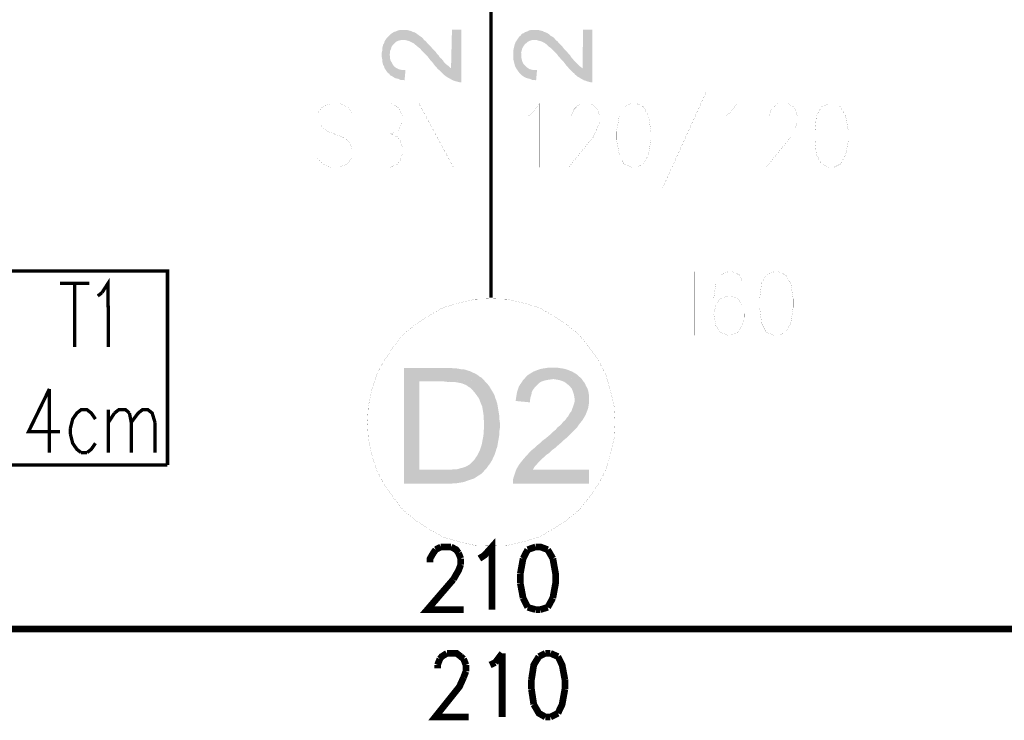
# Model space of a CAD drawing. Header units: millimetres. Extents: x -14047 to 49934, y -21523 to 14989.
# Tile 105 of 256: x 1256 to 1443, y 5150 to 5283. Entities that reach past the tile are written whole.
import ezdxf

# ---------------------------------------------------------------- set-up
doc = ezdxf.new("R2010")
doc.units = ezdxf.units.MM
doc.layers.add('H', color=7, linetype='Continuous')
doc.layers.add('P', color=7, linetype='Continuous')

msp = doc.modelspace()

# ---------------------------------------------------------------- hatches: boundary and pattern name
at = {"layer": 'H', "linetype": 'Continuous'}
for points in [[(1339.557, 5270.849), (1339.207, 5270.939), (1338.853, 5271.029), (1338.588, 5271.114), (1338.323, 5271.204), (1337.973, 5271.379), (1337.708, 5271.554), (1337.353, 5271.734), (1337.088, 5271.909), (1336.738, 5272.173), (1336.383, 5272.523), (1336.208, 5272.703), (1335.413, 5273.408), (1335.148, 5273.758), (1334.883, 5274.023), (1334.618, 5274.378), (1334.358, 5274.728), (1334.003, 5275.083), (1333.473, 5275.788), (1333.123, 5276.143), (1332.858, 5276.403), (1332.328, 5276.933), (1332.153, 5277.198), (1331.888, 5277.378), (1331.708, 5277.553), (1331.444, 5277.728), (1331.269, 5277.903), (1330.829, 5278.258), (1330.474, 5278.433), (1330.124, 5278.608), (1329.859, 5278.698), (1329.504, 5278.788), (1329.154, 5278.873), (1328.979, 5278.873), (1328.624, 5278.873), (1328.269, 5278.788), (1327.919, 5278.698), (1327.564, 5278.523), (1327.299, 5278.258), (1327.124, 5278.083), (1326.859, 5277.818), (1326.684, 5277.553), (1326.594, 5277.198), (1326.419, 5276.848), (1326.419, 5276.493), (1326.329, 5276.143), (1326.329, 5279.757), (1326.594, 5280.022), (1326.859, 5280.197), (1327.124, 5280.372), (1327.479, 5280.462), (1327.829, 5280.637), (1328.184, 5280.727), (1328.534, 5280.727), (1328.889, 5280.727), (1329.329, 5280.727), (1329.684, 5280.727), (1330.389, 5280.552), (1330.739, 5280.372), (1331.094, 5280.287), (1331.359, 5280.107), (1331.623, 5279.932), (1331.973, 5279.667), (1332.238, 5279.492), (1332.593, 5279.228), (1332.768, 5278.963), (1332.943, 5278.788), (1333.208, 5278.608), (1333.388, 5278.348), (1333.648, 5278.083), (1333.913, 5277.818), (1334.178, 5277.553), (1334.443, 5277.198), (1334.708, 5276.933), (1335.063, 5276.583), (1335.238, 5276.318), (1335.588, 5275.963), (1335.853, 5275.523), (1336.208, 5275.258), (1336.473, 5274.908), (1336.648, 5274.643), (1336.823, 5274.463), (1337.003, 5274.288), (1337.443, 5273.938), (1337.708, 5273.673), (1337.973, 5273.493), (1338.148, 5280.812), (1339.912, 5280.812), (1339.912, 5270.849)], [(1364.424, 5270.849), (1364.074, 5270.939), (1363.719, 5271.029), (1363.544, 5271.114), (1363.189, 5271.204), (1362.929, 5271.379), (1362.574, 5271.554), (1362.309, 5271.734), (1361.959, 5271.909), (1361.694, 5272.173), (1361.514, 5272.258), (1361.339, 5272.523), (1361.075, 5272.703), (1360.37, 5273.408), (1360.105, 5273.758), (1359.84, 5274.023), (1359.575, 5274.378), (1359.31, 5274.728), (1358.96, 5275.083), (1358.34, 5275.788), (1358.075, 5276.143), (1357.81, 5276.403), (1357.285, 5276.933), (1357.02, 5277.198), (1356.84, 5277.378), (1356.58, 5277.553), (1356.4, 5277.728), (1356.225, 5277.903), (1355.785, 5278.258), (1355.43, 5278.433), (1355.08, 5278.608), (1354.725, 5278.698), (1354.375, 5278.788), (1354.11, 5278.873), (1353.846, 5278.873), (1353.491, 5278.873), (1353.141, 5278.788), (1352.876, 5278.698), (1352.521, 5278.523), (1352.256, 5278.258), (1351.991, 5278.083), (1351.816, 5277.818), (1351.641, 5277.553), (1351.461, 5277.198), (1351.376, 5276.848), (1351.286, 5276.493), (1351.286, 5276.143), (1351.201, 5279.757), (1351.461, 5280.022), (1351.816, 5280.197), (1352.081, 5280.372), (1352.436, 5280.462), (1352.696, 5280.637), (1353.051, 5280.727), (1353.406, 5280.727), (1353.846, 5280.727), (1354.285, 5280.727), (1354.635, 5280.727), (1355.345, 5280.552), (1355.695, 5280.372), (1355.96, 5280.287), (1356.315, 5280.107), (1356.58, 5279.932), (1356.84, 5279.667), (1357.195, 5279.492), (1357.55, 5279.228), (1357.725, 5278.963), (1357.9, 5278.788), (1358.165, 5278.608), (1358.34, 5278.348), (1358.605, 5278.083), (1358.87, 5277.818), (1359.135, 5277.553), (1359.4, 5277.198), (1359.665, 5276.933), (1360.015, 5276.583), (1360.195, 5276.318), (1360.545, 5275.963), (1360.81, 5275.523), (1361.075, 5275.258), (1361.339, 5274.908), (1361.604, 5274.643), (1361.779, 5274.463), (1361.959, 5274.288), (1362.309, 5273.938), (1362.664, 5273.673), (1362.929, 5273.493), (1363.014, 5280.812), (1364.779, 5280.812), (1364.779, 5270.849)], [(1329.154, 5271.204), (1328.799, 5271.289), (1328.359, 5271.289), (1328.009, 5271.469), (1327.654, 5271.554), (1327.299, 5271.644), (1327.039, 5271.819), (1326.774, 5271.999), (1326.419, 5272.173), (1326.244, 5272.438), (1325.979, 5272.613), (1325.714, 5272.968), (1325.359, 5273.493), (1325.274, 5273.848), (1325.094, 5274.113), (1325.009, 5274.463), (1324.919, 5274.818), (1324.919, 5275.173), (1324.834, 5275.613), (1324.834, 5275.963), (1324.834, 5276.493), (1324.919, 5276.848), (1324.919, 5277.288), (1325.009, 5277.638), (1325.094, 5277.993), (1325.274, 5278.258), (1325.359, 5278.608), (1325.714, 5279.138), (1325.979, 5279.403), (1326.329, 5279.757), (1326.329, 5276.053), (1326.419, 5275.613), (1326.419, 5275.258), (1326.509, 5274.908), (1326.684, 5274.643), (1326.859, 5274.288), (1327.039, 5274.023), (1327.389, 5273.673), (1327.654, 5273.493), (1328.009, 5273.318), (1328.359, 5273.228), (1328.714, 5273.143), (1329.064, 5273.143), (1329.329, 5273.143)], [(1354.11, 5271.204), (1353.666, 5271.289), (1353.316, 5271.289), (1352.961, 5271.469), (1352.611, 5271.554), (1352.256, 5271.644), (1351.906, 5271.819), (1351.641, 5271.999), (1351.376, 5272.173), (1351.111, 5272.438), (1350.936, 5272.613), (1350.671, 5272.968), (1350.316, 5273.493), (1350.141, 5273.848), (1350.051, 5274.113), (1349.966, 5274.463), (1349.876, 5274.818), (1349.786, 5275.173), (1349.786, 5275.613), (1349.786, 5275.963), (1349.786, 5276.493), (1349.786, 5276.848), (1349.876, 5277.288), (1349.966, 5277.638), (1350.051, 5277.993), (1350.141, 5278.258), (1350.316, 5278.608), (1350.671, 5279.138), (1350.846, 5279.403), (1351.201, 5279.757), (1351.286, 5276.053), (1351.286, 5275.613), (1351.376, 5275.258), (1351.461, 5274.908), (1351.551, 5274.643), (1351.726, 5274.288), (1351.991, 5274.023), (1352.346, 5273.673), (1352.611, 5273.493), (1352.876, 5273.318), (1353.226, 5273.228), (1353.581, 5273.143), (1354.02, 5273.143), (1354.285, 5273.143)], [(1329.064, 5194.659), (1329.064, 5216.616), (1337.353, 5216.616), (1337.973, 5216.616), (1338.503, 5216.531), (1339.027, 5216.531), (1339.557, 5216.441), (1339.997, 5216.351), (1340.442, 5216.351), (1341.587, 5216.001), (1342.117, 5215.736), (1342.557, 5215.561), (1342.997, 5215.296), (1343.437, 5214.941), (1343.792, 5214.766), (1344.142, 5214.411), (1336.563, 5214.061), (1331.973, 5214.061), (1331.973, 5197.304), (1344.057, 5196.864), (1343.702, 5196.514), (1343.262, 5196.249), (1342.732, 5195.894), (1342.292, 5195.629), (1341.762, 5195.454), (1341.232, 5195.279), (1340.707, 5195.099), (1340.527, 5195.014), (1340.087, 5194.924), (1339.557, 5194.839), (1339.027, 5194.749), (1338.503, 5194.749), (1337.973, 5194.659), (1337.353, 5194.659)], [(1352.961, 5210.092), (1350.231, 5210.357), (1350.316, 5210.972), (1350.406, 5211.502), (1350.491, 5212.032), (1350.671, 5212.562), (1350.846, 5213.091), (1351.111, 5213.531), (1351.376, 5213.886), (1351.641, 5214.326), (1351.991, 5214.676), (1352.256, 5215.031), (1352.696, 5215.381), (1353.141, 5215.646), (1353.581, 5215.911), (1354.02, 5216.086), (1354.46, 5216.266), (1354.99, 5216.441), (1355.52, 5216.531), (1356.05, 5216.616), (1356.58, 5216.706), (1357.195, 5216.706), (1357.9, 5216.706), (1358.52, 5216.616), (1359.045, 5216.531), (1359.575, 5216.441), (1360.105, 5216.266), (1360.545, 5216.086), (1360.985, 5215.911), (1361.429, 5215.646), (1361.869, 5215.381), (1362.219, 5215.031), (1362.749, 5214.591), (1357.285, 5214.501), (1356.665, 5214.411), (1356.135, 5214.326), (1355.695, 5214.236), (1355.165, 5214.061), (1354.725, 5213.796), (1354.375, 5213.441), (1354.195, 5213.266), (1353.846, 5212.911), (1353.581, 5212.562), (1353.316, 5212.122), (1353.226, 5211.592), (1353.051, 5211.062), (1352.961, 5210.532)], [(1344.057, 5196.864), (1331.973, 5197.304), (1337.353, 5197.304), (1337.883, 5197.304), (1338.503, 5197.394), (1339.027, 5197.394), (1339.472, 5197.484), (1339.912, 5197.659), (1340.087, 5197.659), (1340.617, 5197.833), (1341.147, 5198.098), (1341.587, 5198.363), (1341.937, 5198.718), (1342.382, 5199.158), (1342.647, 5199.598), (1342.912, 5199.953), (1343.172, 5200.478), (1343.437, 5201.008), (1343.617, 5201.538), (1343.792, 5202.068), (1343.882, 5202.508), (1343.967, 5203.038), (1344.057, 5203.478), (1344.142, 5204.008), (1344.142, 5204.623), (1344.232, 5205.152), (1344.232, 5206.477), (1344.142, 5207.092), (1344.142, 5207.712), (1344.057, 5208.242), (1343.967, 5208.767), (1343.882, 5209.297), (1343.702, 5209.737), (1343.527, 5210.182), (1343.352, 5210.622), (1343.172, 5210.972), (1342.732, 5211.592), (1342.382, 5212.032), (1342.027, 5212.472), (1341.677, 5212.826), (1341.232, 5213.091), (1340.882, 5213.356), (1340.442, 5213.531), (1339.997, 5213.706), (1339.557, 5213.796), (1339.117, 5213.886), (1338.588, 5213.971), (1337.973, 5213.971), (1337.353, 5213.971), (1336.648, 5214.061), (1344.142, 5214.411), (1344.497, 5213.971), (1344.852, 5213.621), (1345.202, 5213.176), (1345.467, 5212.736), (1345.732, 5212.297), (1345.997, 5211.857), (1346.262, 5211.327), (1346.347, 5210.972), (1346.526, 5210.532), (1346.701, 5210.002), (1346.791, 5209.562), (1346.876, 5209.032), (1346.966, 5208.507), (1347.056, 5207.977), (1347.141, 5207.447), (1347.141, 5206.917), (1347.231, 5206.302), (1347.231, 5205.772), (1347.231, 5205.152), (1347.141, 5204.623), (1347.141, 5204.008), (1346.966, 5202.948), (1346.876, 5202.508), (1346.791, 5201.978), (1346.701, 5201.538), (1346.611, 5201.363), (1346.436, 5200.743), (1346.262, 5200.213), (1345.997, 5199.688), (1345.822, 5199.243), (1345.557, 5198.803), (1345.292, 5198.363), (1345.112, 5198.188), (1344.762, 5197.659), (1344.407, 5197.304)], [(1349.701, 5194.659), (1349.701, 5195.189), (1349.786, 5195.719), (1349.966, 5196.249), (1350.051, 5196.514), (1350.231, 5197.039), (1350.406, 5197.484), (1350.671, 5197.923), (1350.936, 5198.363), (1351.286, 5198.803), (1351.641, 5199.243), (1351.816, 5199.423), (1352.081, 5199.773), (1352.436, 5200.128), (1353.051, 5200.833), (1353.491, 5201.188), (1353.93, 5201.538), (1354.375, 5201.978), (1354.815, 5202.333), (1355.255, 5202.773), (1355.87, 5203.213), (1356.4, 5203.653), (1356.93, 5204.098), (1357.37, 5204.538), (1357.81, 5204.888), (1358.165, 5205.332), (1358.605, 5205.682), (1358.96, 5206.037), (1359.225, 5206.387), (1359.575, 5206.652), (1359.84, 5207.007), (1360.015, 5207.272), (1360.195, 5207.447), (1360.46, 5207.977), (1360.81, 5208.417), (1360.985, 5208.947), (1361.165, 5209.387), (1361.339, 5209.917), (1361.429, 5210.357), (1361.429, 5210.712), (1361.339, 5211.237), (1361.25, 5211.682), (1361.075, 5212.207), (1360.9, 5212.651), (1360.545, 5213.091), (1360.28, 5213.356), (1359.84, 5213.706), (1359.49, 5213.971), (1359.045, 5214.146), (1358.52, 5214.326), (1357.99, 5214.411), (1357.46, 5214.501), (1362.749, 5214.591), (1363.014, 5214.146), (1363.369, 5213.706), (1363.544, 5213.266), (1363.809, 5212.826), (1363.984, 5212.297), (1364.074, 5211.857), (1364.159, 5211.327), (1364.159, 5210.797), (1364.159, 5210.092), (1364.074, 5209.562), (1363.984, 5209.032), (1363.809, 5208.507), (1363.634, 5208.062), (1363.454, 5207.622), (1363.189, 5207.182), (1362.929, 5206.742), (1362.574, 5206.302), (1362.219, 5205.857), (1361.869, 5205.332), (1361.604, 5205.068), (1360.635, 5204.098), (1360.28, 5203.743), (1359.93, 5203.388), (1359.49, 5203.038), (1359.045, 5202.598), (1358.52, 5202.158), (1357.99, 5201.713), (1357.725, 5201.448), (1357.105, 5201.008), (1356.58, 5200.478), (1356.05, 5200.128), (1355.695, 5199.773), (1355.255, 5199.423), (1354.99, 5199.158), (1354.725, 5198.893), (1354.55, 5198.718), (1354.195, 5198.273), (1353.846, 5197.923), (1353.581, 5197.484), (1353.491, 5197.304), (1364.159, 5197.304), (1364.159, 5194.659)]]:
    msp.add_hatch(color=256, dxfattribs=at).paths.add_polyline_path(points)

# ---------------------------------------------------------------- linework, layer by layer
at = {"layer": 'P'}
for points, const_width in [([(1345.557, 5229.934), (1345.557, 5342.014)], 0.635), ([(1386.381, 5268.999), (1378.092, 5250.746)], 0.015), ([(1319.19, 5265.029), (1318.305, 5266.174), (1316.805, 5266.794), (1315.131, 5266.794), (1313.631, 5266.174), (1312.661, 5265.029), (1312.661, 5263.885), (1313.191, 5262.825), (1313.631, 5262.21), (1314.601, 5261.505), (1317.335, 5260.445), (1318.305, 5259.915), (1318.745, 5259.3), (1319.19, 5258.24), (1319.19, 5256.476), (1318.305, 5255.331), (1316.805, 5254.711), (1315.131, 5254.711), (1313.631, 5255.331), (1312.661, 5256.476)], 0.015), ([(1322.365, 5254.711), (1322.365, 5266.794), (1326.509, 5266.794), (1327.829, 5266.174), (1328.269, 5265.649), (1328.714, 5264.415), (1328.714, 5263.265), (1328.269, 5262.21), (1327.829, 5261.505), (1326.509, 5261.06), (1322.365, 5261.06)], 0.015), ([(1331.888, 5254.711), (1331.888, 5266.794), (1338.413, 5254.711), (1338.413, 5266.794)], 0.015), ([(1352.521, 5264.415), (1353.491, 5265.029), (1354.815, 5266.794), (1354.815, 5254.711)], 0.015), ([(1360.81, 5263.885), (1360.81, 5264.415), (1361.25, 5265.649), (1361.779, 5266.174), (1362.574, 5266.794), (1364.424, 5266.794), (1365.394, 5266.174), (1365.749, 5265.649), (1366.189, 5264.415), (1366.189, 5263.265), (1365.749, 5262.21), (1364.954, 5260.445), (1360.28, 5254.711), (1366.719, 5254.711)], 0.015), ([(1372.188, 5266.794), (1370.773, 5266.174), (1369.893, 5264.415), (1369.363, 5261.505), (1369.363, 5259.915), (1369.893, 5257.096), (1370.773, 5255.331), (1372.188, 5254.711), (1373.158, 5254.711), (1374.478, 5255.331), (1375.448, 5257.096), (1375.888, 5259.915), (1375.888, 5261.505), (1375.448, 5264.415), (1374.478, 5266.174), (1373.158, 5266.794), (1372.188, 5266.794)], 0.015), ([(1390.001, 5264.415), (1390.971, 5265.029), (1392.205, 5266.794), (1392.205, 5254.711)], 0.015), ([(1398.29, 5263.885), (1398.29, 5264.415), (1398.729, 5265.649), (1399.259, 5266.174), (1399.964, 5266.794), (1401.904, 5266.794), (1402.874, 5266.174), (1403.314, 5265.649), (1403.669, 5264.415), (1403.669, 5263.265), (1403.314, 5262.21), (1402.434, 5260.445), (1397.76, 5254.711), (1404.109, 5254.711)], 0.015), ([(1409.663, 5266.794), (1408.253, 5266.174), (1407.283, 5264.415), (1407.018, 5261.505), (1407.018, 5259.915), (1407.283, 5257.096), (1408.253, 5255.331), (1409.663, 5254.711), (1410.633, 5254.711), (1411.868, 5255.331), (1412.838, 5257.096), (1413.367, 5259.915), (1413.367, 5261.505), (1412.838, 5264.415), (1411.868, 5266.174), (1410.633, 5266.794), (1409.663, 5266.794)], 0.015), ([(1326.509, 5261.06), (1327.829, 5260.445), (1328.269, 5259.915), (1328.714, 5258.68), (1328.714, 5257.096), (1328.269, 5255.861), (1327.829, 5255.331), (1326.509, 5254.711), (1322.365, 5254.711)], 0.015), ([(1224.658, 5235.048), (1284.18, 5235.048), (1284.18, 5198.188)], 0.635), ([(1284.18, 5198.188), (1224.658, 5198.188), (1224.658, 5235.048)], 0.635), ([(1375.448, 5222.79), (1375.448, 5234.874), (1381.267, 5234.874)], 0.015), ([(1384.091, 5234.874), (1384.091, 5222.79)], 0.015), ([(1393.175, 5233.109), (1392.73, 5234.254), (1391.41, 5234.874), (1390.531, 5234.874), (1389.031, 5234.254), (1388.236, 5232.669), (1387.796, 5229.759), (1387.796, 5226.935), (1388.236, 5224.555), (1389.031, 5223.41), (1390.531, 5222.79), (1390.971, 5222.79), (1392.38, 5223.41), (1393.175, 5224.555), (1393.705, 5226.32), (1393.705, 5226.935), (1393.175, 5228.524), (1392.38, 5229.759), (1390.971, 5230.284), (1390.531, 5230.284), (1389.031, 5229.759), (1388.236, 5228.524), (1387.796, 5226.935)], 0.015), ([(1399.259, 5234.874), (1397.76, 5234.254), (1396.88, 5232.669), (1396.525, 5229.759), (1396.525, 5228.079), (1396.88, 5225.17), (1397.76, 5223.41), (1399.259, 5222.79), (1400.139, 5222.79), (1401.464, 5223.41), (1402.434, 5225.17), (1402.874, 5228.079), (1402.874, 5229.759), (1402.434, 5232.669), (1401.464, 5234.254), (1400.139, 5234.874), (1399.259, 5234.874)], 0.015), ([(1263.808, 5232.669), (1269.367, 5232.669)], 0.635), ([(1266.542, 5232.669), (1266.542, 5220.585)], 0.635), ([(1271.747, 5230.904), (1272.891, 5232.669), (1272.981, 5220.585)], 0.635), ([(1270.952, 5230.284), (1271.747, 5230.904)], 0.635), ([(1345.557, 5229.759), (1342.557, 5229.669), (1339.557, 5228.964), (1336.473, 5228.079), (1333.828, 5226.585), (1331.269, 5224.905), (1328.889, 5222.965), (1327.039, 5220.585), (1325.274, 5218.031), (1323.865, 5215.381), (1322.89, 5212.297), (1322.275, 5209.297), (1322.1, 5206.302), (1322.275, 5203.303), (1322.89, 5200.303), (1323.865, 5197.219), (1325.274, 5194.574), (1327.039, 5192.014), (1328.889, 5189.635), (1331.269, 5187.695), (1333.828, 5186.02), (1336.473, 5184.52), (1339.557, 5183.635), (1342.557, 5182.93), (1345.557, 5182.845), (1348.551, 5182.93), (1351.641, 5183.635), (1354.635, 5184.52), (1357.285, 5186.02), (1359.84, 5187.695), (1362.219, 5189.635), (1364.159, 5192.014), (1365.924, 5194.574), (1367.334, 5197.219), (1368.219, 5200.303), (1368.923, 5203.303), (1369.098, 5206.302), (1368.923, 5209.297), (1368.219, 5212.297), (1367.334, 5215.381), (1365.924, 5218.031), (1364.159, 5220.585), (1362.219, 5222.965), (1359.84, 5224.905), (1357.285, 5226.585), (1354.635, 5228.079), (1351.641, 5228.964), (1348.551, 5229.669), (1345.557, 5229.759)], 0.015), ([(1375.448, 5229.139), (1379.062, 5229.139)], 0.015), ([(1375.448, 5222.79), (1381.267, 5222.79)], 0.015), ([(1261.783, 5212.651), (1257.813, 5204.538), (1263.808, 5204.538)], 0.635), ([(1261.783, 5212.651), (1261.783, 5200.568)], 0.635), ([(1270.512, 5206.917), (1269.717, 5208.062), (1268.922, 5208.682), (1267.777, 5208.682), (1266.982, 5208.062), (1266.192, 5206.917), (1265.747, 5205.152)], 0.635), ([(1272.981, 5200.568), (1272.981, 5208.682)], 0.635), ([(1272.981, 5206.302), (1274.126, 5208.062)], 0.635), ([(1274.126, 5208.062), (1274.921, 5208.682), (1276.246, 5208.682), (1276.951, 5208.062)], 0.635), ([(1276.951, 5208.062), (1277.301, 5206.302), (1277.301, 5200.568)], 0.635), ([(1277.301, 5206.302), (1278.626, 5208.062), (1279.421, 5208.682), (1280.475, 5208.682), (1281.27, 5208.062), (1281.8, 5206.302)], 0.635), ([(1281.8, 5206.302), (1281.8, 5200.568)], 0.635), ([(1265.747, 5205.152), (1265.747, 5204.098)], 0.635), ([(1265.747, 5204.098), (1266.192, 5202.333), (1266.982, 5201.188), (1267.777, 5200.568)], 0.635), ([(1268.922, 5200.568), (1269.717, 5201.188), (1270.512, 5202.333)], 0.635), ([(1267.777, 5200.568), (1268.922, 5200.568)], 0.635), ([(1343.352, 5180.461), (1344.322, 5181.081), (1345.732, 5182.666), (1345.732, 5170.762)], 1.27), ([(1334.003, 5179.756), (1334.003, 5180.461), (1334.618, 5181.521), (1335.063, 5182.141)], 1.27), ([(1335.063, 5182.141), (1336.033, 5182.666)], 1.27), ([(1336.033, 5182.666), (1337.973, 5182.666)], 1.27), ([(1337.973, 5182.666), (1338.943, 5182.141), (1339.382, 5181.521)], 1.27), ([(1339.382, 5181.521), (1339.822, 5180.461)], 1.27), ([(1352.521, 5182.141), (1351.641, 5180.461)], 1.27), ([(1354.02, 5182.666), (1352.521, 5182.141)], 1.27), ([(1356.315, 5182.141), (1354.9, 5182.666), (1354.02, 5182.666)], 1.27), ([(1357.285, 5180.461), (1356.315, 5182.141)], 1.27), ([(1339.822, 5179.316), (1339.382, 5178.171), (1338.413, 5176.496)], 1.27), ([(1339.822, 5180.461), (1339.822, 5179.316)], 1.27), ([(1351.641, 5180.461), (1351.111, 5177.551)], 1.27), ([(1357.285, 5172.967), (1357.81, 5175.791), (1357.81, 5177.551), (1357.285, 5180.461)], 1.27), ([(1351.111, 5177.551), (1351.111, 5175.791)], 1.27), ([(1338.413, 5176.496), (1333.473, 5170.762), (1340.352, 5170.762)], 1.27), ([(1351.111, 5175.791), (1351.641, 5172.967)], 1.27), ([(1351.641, 5172.967), (1352.521, 5171.202)], 1.27), ([(1356.315, 5171.202), (1357.285, 5172.967)], 1.27), ([(1352.521, 5171.202), (1354.02, 5170.762)], 1.27), ([(1354.02, 5170.762), (1354.9, 5170.762)], 1.27), ([(1354.9, 5170.762), (1356.315, 5171.202)], 1.27), ([(1241.586, 5167.058), (1449.698, 5167.058)], 1.27), ([(1335.853, 5161.413), (1336.208, 5161.858), (1337.178, 5162.473)], 1.27), ([(1337.178, 5162.473), (1339.027, 5162.473), (1339.822, 5161.858)], 1.27), ([(1346.347, 5160.708), (1347.671, 5162.473)], 1.27), ([(1347.671, 5162.473), (1347.671, 5150.395)], 1.27), ([(1355.87, 5162.473), (1354.635, 5161.858)], 1.27), ([(1356.84, 5162.473), (1355.87, 5162.473)], 1.27), ([(1358.255, 5161.858), (1356.84, 5162.473)], 1.27), ([(1335.413, 5160.269), (1335.853, 5161.413)], 1.27), ([(1339.822, 5161.858), (1340.352, 5161.413)], 1.27), ([(1340.352, 5161.413), (1340.792, 5160.269)], 1.27), ([(1345.377, 5160.269), (1346.347, 5160.708)], 1.27), ([(1354.635, 5161.858), (1353.666, 5160.269), (1353.226, 5157.449)], 1.27), ([(1359.575, 5157.449), (1359.045, 5160.269), (1358.255, 5161.858)], 1.27), ([(1335.413, 5159.654), (1335.413, 5160.269)], 1.27), ([(1340.792, 5159.034), (1340.352, 5157.889)], 1.27), ([(1340.792, 5160.269), (1340.792, 5159.034)], 1.27), ([(1340.352, 5157.889), (1339.557, 5156.124), (1334.973, 5150.395), (1341.322, 5150.395)], 1.27), ([(1353.226, 5157.449), (1353.226, 5155.684)], 1.27), ([(1359.575, 5155.684), (1359.575, 5157.449)], 1.27), ([(1353.226, 5155.684), (1353.666, 5152.775)], 1.27), ([(1358.255, 5151.1), (1359.045, 5152.775), (1359.575, 5155.684)], 1.27), ([(1353.666, 5152.775), (1354.635, 5151.1), (1355.87, 5150.395)], 1.27), ([(1355.87, 5150.395), (1356.84, 5150.395)], 1.27), ([(1356.84, 5150.395), (1358.255, 5151.1)], 1.27)]:
    msp.add_lwpolyline(points, dxfattribs=dict(at, const_width=const_width))

doc.saveas('drawing.dxf')
